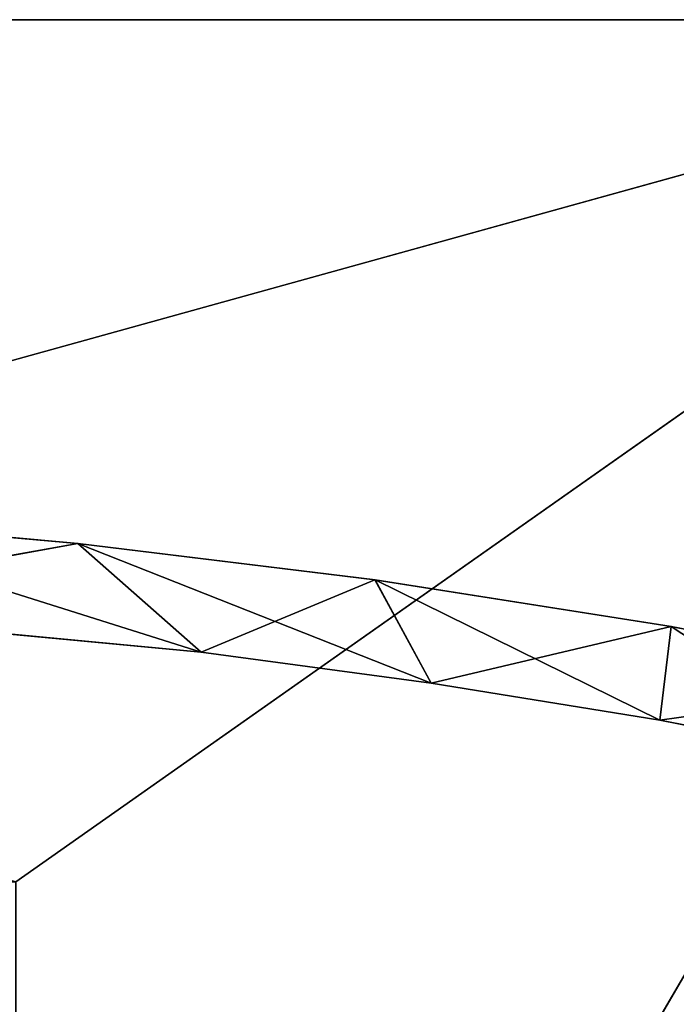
# Model space of a CAD drawing. Extents: x 616 to 1402, y -13 to 84.
# Tile 36 of 123: x 723 to 737, y 63 to 84. Entities that reach past the tile are written whole.
import ezdxf

# ---------------------------------------------------------------- set-up
doc = ezdxf.new("R2010")
doc.units = 0
doc.header["$LTSCALE"] = 25.4
doc.layers.get('0').update_dxf_attribs({"color": 13, "linetype": 'CONTINUOUS'})

# ---------------------------------------------------------------- blocks, each defined once
blk = doc.blocks.new('ELLIPSES-LED-8140-8182-810')
at = {"color": 7}
for p, q in [((114.18, 150.897, 86.156), (123.333, 149.298, 83.27)), ((114.18, 150.897, 86.156), (123.333, 149.298, 83.27)), ((114.18, 150.897, 86.156), (120.719, 150.576, 85.577)), ((114.18, 150.897, 86.156), (120.719, 150.576, 85.577)), ((120.719, 150.576, 85.577), (114.174, 53.393, 86.157)), ((120.719, 150.576, 85.577), (114.174, 53.393, 86.157)), ((120.719, 150.576, 85.577), (123.333, 149.298, 83.27)), ((120.719, 150.576, 85.577), (123.333, 149.298, 83.27)), ((120.719, 150.576, 85.577), (128.215, 148.934, 82.614)), ((120.719, 150.576, 85.577), (128.215, 148.934, 82.614)), ((120.719, 150.576, 85.577), (127.025, 150.148, 84.805)), ((120.719, 150.576, 85.577), (127.025, 150.148, 84.805)), ((120.719, 150.576, 85.577), (120.719, 53.072, 85.577)), ((120.719, 150.576, 85.577), (120.719, 53.072, 85.577)), ((127.025, 150.148, 84.805), (120.719, 53.072, 85.577)), ((127.025, 150.148, 84.805), (120.719, 53.072, 85.577)), ((127.025, 150.148, 84.805), (127.019, 52.645, 84.806)), ((127.025, 150.148, 84.805), (127.019, 52.645, 84.806)), ((127.025, 150.148, 84.805), (128.215, 148.934, 82.614)), ((127.025, 150.148, 84.805), (128.215, 148.934, 82.614)), ((127.025, 150.148, 84.805), (133.073, 148.496, 81.823)), ((127.025, 150.148, 84.805), (133.073, 148.496, 81.823)), ((127.025, 150.148, 84.805), (133.311, 149.598, 83.812)), ((127.025, 150.148, 84.805), (133.311, 149.598, 83.812)), ((113.237, 149.824, 84.219), (123.333, 149.298, 83.27)), ((113.237, 149.824, 84.219), (123.333, 149.298, 83.27)), ((133.311, 149.598, 83.812), (127.019, 52.645, 84.806)), ((133.311, 149.598, 83.812), (127.019, 52.645, 84.806)), ((133.311, 149.598, 83.812), (133.073, 148.496, 81.823)), ((133.311, 149.598, 83.812), (133.073, 148.496, 81.823)), ((133.311, 149.598, 83.812), (137.711, 148.001, 80.93)), ((133.311, 149.598, 83.812), (137.711, 148.001, 80.93)), ((133.311, 149.598, 83.812), (139.109, 148.969, 82.678)), ((133.311, 149.598, 83.812), (139.109, 148.969, 82.678)), ((133.311, 149.598, 83.812), (133.311, 52.094, 83.812)), ((133.311, 149.598, 83.812), (133.311, 52.094, 83.812)), ((113.237, 52.32, 84.219), (123.333, 149.298, 83.27)), ((113.237, 52.32, 84.219), (123.333, 149.298, 83.27)), ((123.333, 51.794, 83.27), (123.333, 149.298, 83.27)), ((123.333, 149.298, 83.27), (128.215, 148.934, 82.614)), ((123.333, 51.794, 83.27), (123.333, 149.298, 83.27)), ((123.333, 149.298, 83.27), (128.215, 148.934, 82.614)), ((123.333, 51.794, 83.27), (128.215, 148.934, 82.614)), ((123.333, 51.794, 83.27), (128.215, 148.934, 82.614)), ((128.214, 51.43, 82.614), (128.215, 148.934, 82.614)), ((128.214, 51.43, 82.614), (128.215, 148.934, 82.614)), ((128.215, 148.934, 82.614), (133.073, 148.496, 81.823)), ((128.215, 148.934, 82.614), (133.073, 148.496, 81.823)), ((139.109, 148.969, 82.678), (133.311, 52.094, 83.812)), ((139.109, 148.969, 82.678), (133.311, 52.094, 83.812)), ((128.214, 51.43, 82.614), (133.073, 148.496, 81.823)), ((128.214, 51.43, 82.614), (133.073, 148.496, 81.823)), ((133.073, 50.992, 81.823), (133.073, 148.496, 81.823)), ((133.073, 148.496, 81.823), (137.711, 148.001, 80.93)), ((133.073, 50.992, 81.823), (133.073, 148.496, 81.823)), ((133.073, 148.496, 81.823), (137.711, 148.001, 80.93)), ((133.073, 50.992, 81.823), (137.711, 148.001, 80.93)), ((133.073, 50.992, 81.823), (137.711, 148.001, 80.93)), ((53.401, 108.686, 96.686), (145.401, 108.686, 96.686)), ((145.401, 108.686, 96.686), (53.401, 107.686, 96.686)), ((145.401, 108.686, 96.686), (53.401, 107.686, 96.686)), ((53.401, 108.686, 96.686), (145.401, 108.686, 96.686)), ((145.401, 108.686, 96.686), (119.401, 108.686, 78.394)), ((145.401, 108.686, 96.686), (119.401, 108.686, 78.394)), ((145.401, 107.686, 96.686), (53.401, 107.686, 96.686)), ((145.401, 107.686, 96.686), (53.401, 107.686, 96.686)), ((97.614, 107.686, 14.694), (145.401, 107.686, 96.686)), ((97.614, 107.686, 14.694), (145.401, 107.686, 96.686)), ((53.401, 57.686, 96.686), (145.401, 57.686, 96.686)), ((53.401, 56.686, 96.686), (145.401, 57.686, 96.686)), ((53.401, 57.686, 96.686), (145.401, 57.686, 96.686)), ((53.401, 56.686, 96.686), (145.401, 57.686, 96.686)), ((145.401, 56.686, 96.686), (53.401, 56.686, 96.686)), ((145.401, 56.686, 96.686), (53.401, 56.686, 96.686)), ((79.401, 56.686, 78.394), (145.401, 56.686, 96.686)), ((79.401, 56.686, 78.394), (145.401, 56.686, 96.686)), ((119.401, 56.686, 78.394), (145.401, 56.686, 96.686)), ((119.401, 56.686, 78.394), (145.401, 56.686, 96.686)), ((120.719, 53.072, 85.577), (114.174, 53.393, 86.157)), ((120.719, 53.072, 85.577), (114.174, 53.393, 86.157)), ((120.719, 53.072, 85.577), (113.237, 52.32, 84.219)), ((120.719, 53.072, 85.577), (113.237, 52.32, 84.219)), ((127.019, 52.645, 84.806), (120.719, 53.072, 85.577)), ((120.719, 53.072, 85.577), (123.333, 51.794, 83.27)), ((120.719, 53.072, 85.577), (123.333, 51.794, 83.27)), ((127.019, 52.645, 84.806), (120.719, 53.072, 85.577)), ((127.019, 52.645, 84.806), (123.333, 51.794, 83.27)), ((127.019, 52.645, 84.806), (123.333, 51.794, 83.27)), ((133.311, 52.094, 83.812), (127.019, 52.645, 84.806)), ((127.019, 52.645, 84.806), (128.214, 51.43, 82.614)), ((127.019, 52.645, 84.806), (128.214, 51.43, 82.614)), ((133.311, 52.094, 83.812), (127.019, 52.645, 84.806)), ((123.333, 51.794, 83.27), (113.237, 52.32, 84.219)), ((123.333, 51.794, 83.27), (113.237, 52.32, 84.219)), ((133.311, 52.094, 83.812), (128.214, 51.43, 82.614)), ((133.311, 52.094, 83.812), (128.214, 51.43, 82.614)), ((133.311, 52.094, 83.812), (133.073, 50.992, 81.823)), ((133.311, 52.094, 83.812), (133.073, 50.992, 81.823)), ((139.121, 51.464, 82.675), (133.311, 52.094, 83.812)), ((139.121, 51.464, 82.675), (133.311, 52.094, 83.812)), ((128.214, 51.43, 82.614), (123.333, 51.794, 83.27)), ((128.214, 51.43, 82.614), (123.333, 51.794, 83.27)), ((133.073, 50.992, 81.823), (128.214, 51.43, 82.614)), ((133.073, 50.992, 81.823), (128.214, 51.43, 82.614)), ((139.121, 51.464, 82.675), (133.073, 50.992, 81.823)), ((139.121, 51.464, 82.675), (133.073, 50.992, 81.823)), ((137.712, 50.497, 80.93), (133.073, 50.992, 81.823)), ((137.712, 50.497, 80.93), (133.073, 50.992, 81.823))]:
    blk.add_line(p, q, dxfattribs=at)
mesh = blk.add_polyface(dxfattribs=at)
corners = [(114.18, 150.897, 86.156), (123.333, 149.298, 83.27), (113.237, 149.824, 84.219)]
mesh.append_faces([[corners[k] for k in face] for face in [(0, 1, 2)]], dxfattribs={"color": 7})
mesh = blk.add_polyface(dxfattribs=at)
corners = [(120.719, 150.576, 85.577), (114.18, 150.897, 86.156), (114.174, 53.393, 86.157)]
mesh.append_faces([[corners[k] for k in face] for face in [(0, 1, 2)]], dxfattribs={"color": 7})
mesh = blk.add_polyface(dxfattribs=at)
corners = [(114.18, 150.897, 86.156), (120.719, 150.576, 85.577), (123.333, 149.298, 83.27)]
mesh.append_faces([[corners[k] for k in face] for face in [(0, 1, 2)]], dxfattribs={"color": 7})
mesh = blk.add_polyface(dxfattribs=at)
corners = [(120.719, 150.576, 85.577), (114.174, 53.393, 86.157), (120.719, 53.072, 85.577)]
mesh.append_faces([[corners[k] for k in face] for face in [(0, 1, 2)]], dxfattribs={"color": 7})
mesh = blk.add_polyface(dxfattribs=at)
corners = [(120.719, 150.576, 85.577), (128.215, 148.934, 82.614), (123.333, 149.298, 83.27)]
mesh.append_faces([[corners[k] for k in face] for face in [(0, 1, 2)]], dxfattribs={"color": 7})
mesh = blk.add_polyface(dxfattribs=at)
corners = [(120.719, 150.576, 85.577), (127.025, 150.148, 84.805), (128.215, 148.934, 82.614)]
mesh.append_faces([[corners[k] for k in face] for face in [(0, 1, 2)]], dxfattribs={"color": 7})
mesh = blk.add_polyface(dxfattribs=at)
corners = [(127.025, 150.148, 84.805), (120.719, 150.576, 85.577), (120.719, 53.072, 85.577)]
mesh.append_faces([[corners[k] for k in face] for face in [(0, 1, 2)]], dxfattribs={"color": 7})
mesh = blk.add_polyface(dxfattribs=at)
corners = [(127.025, 150.148, 84.805), (120.719, 53.072, 85.577), (127.019, 52.645, 84.806)]
mesh.append_faces([[corners[k] for k in face] for face in [(0, 1, 2)]], dxfattribs={"color": 7})
mesh = blk.add_polyface(dxfattribs=at)
corners = [(133.311, 149.598, 83.812), (127.025, 150.148, 84.805), (127.019, 52.645, 84.806)]
mesh.append_faces([[corners[k] for k in face] for face in [(0, 1, 2)]], dxfattribs={"color": 7})
mesh = blk.add_polyface(dxfattribs=at)
corners = [(127.025, 150.148, 84.805), (133.073, 148.496, 81.823), (128.215, 148.934, 82.614)]
mesh.append_faces([[corners[k] for k in face] for face in [(0, 1, 2)]], dxfattribs={"color": 7})
mesh = blk.add_polyface(dxfattribs=at)
corners = [(127.025, 150.148, 84.805), (133.311, 149.598, 83.812), (133.073, 148.496, 81.823)]
mesh.append_faces([[corners[k] for k in face] for face in [(0, 1, 2)]], dxfattribs={"color": 7})
mesh = blk.add_polyface(dxfattribs=at)
corners = [(123.333, 149.298, 83.27), (113.237, 52.32, 84.219), (113.237, 149.824, 84.219)]
mesh.append_faces([[corners[k] for k in face] for face in [(0, 1, 2)]], dxfattribs={"color": 7})
mesh = blk.add_polyface(dxfattribs=at)
corners = [(133.311, 149.598, 83.812), (127.019, 52.645, 84.806), (133.311, 52.094, 83.812)]
mesh.append_faces([[corners[k] for k in face] for face in [(0, 1, 2)]], dxfattribs={"color": 7})
mesh = blk.add_polyface(dxfattribs=at)
corners = [(133.311, 149.598, 83.812), (137.711, 148.001, 80.93), (133.073, 148.496, 81.823)]
mesh.append_faces([[corners[k] for k in face] for face in [(0, 1, 2)]], dxfattribs={"color": 7})
mesh = blk.add_polyface(dxfattribs=at)
corners = [(133.311, 149.598, 83.812), (139.109, 148.969, 82.678), (137.711, 148.001, 80.93)]
mesh.append_faces([[corners[k] for k in face] for face in [(0, 1, 2)]], dxfattribs={"color": 7})
mesh = blk.add_polyface(dxfattribs=at)
corners = [(139.109, 148.969, 82.678), (133.311, 149.598, 83.812), (133.311, 52.094, 83.812)]
mesh.append_faces([[corners[k] for k in face] for face in [(0, 1, 2)]], dxfattribs={"color": 7})
mesh = blk.add_polyface(dxfattribs=at)
corners = [(123.333, 51.794, 83.27), (113.237, 52.32, 84.219), (123.333, 149.298, 83.27)]
mesh.append_faces([[corners[k] for k in face] for face in [(0, 1, 2)]], dxfattribs={"color": 7})
mesh = blk.add_polyface(dxfattribs=at)
corners = [(128.215, 148.934, 82.614), (123.333, 51.794, 83.27), (123.333, 149.298, 83.27)]
mesh.append_faces([[corners[k] for k in face] for face in [(0, 1, 2)]], dxfattribs={"color": 7})
mesh = blk.add_polyface(dxfattribs=at)
corners = [(128.215, 148.934, 82.614), (128.214, 51.43, 82.614), (123.333, 51.794, 83.27)]
mesh.append_faces([[corners[k] for k in face] for face in [(0, 1, 2)]], dxfattribs={"color": 7})
mesh = blk.add_polyface(dxfattribs=at)
corners = [(133.073, 148.496, 81.823), (128.214, 51.43, 82.614), (128.215, 148.934, 82.614)]
mesh.append_faces([[corners[k] for k in face] for face in [(0, 1, 2)]], dxfattribs={"color": 7})
mesh = blk.add_polyface(dxfattribs=at)
corners = [(139.121, 51.464, 82.675), (139.109, 148.969, 82.678), (133.311, 52.094, 83.812)]
mesh.append_faces([[corners[k] for k in face] for face in [(0, 1, 2)]], dxfattribs={"color": 7})
mesh = blk.add_polyface(dxfattribs=at)
corners = [(133.073, 50.992, 81.823), (128.214, 51.43, 82.614), (133.073, 148.496, 81.823)]
mesh.append_faces([[corners[k] for k in face] for face in [(0, 1, 2)]], dxfattribs={"color": 7})
mesh = blk.add_polyface(dxfattribs=at)
corners = [(137.711, 148.001, 80.93), (133.073, 50.992, 81.823), (133.073, 148.496, 81.823)]
mesh.append_faces([[corners[k] for k in face] for face in [(0, 1, 2)]], dxfattribs={"color": 7})
mesh = blk.add_polyface(dxfattribs=at)
corners = [(137.712, 50.497, 80.93), (133.073, 50.992, 81.823), (137.711, 148.001, 80.93)]
mesh.append_faces([[corners[k] for k in face] for face in [(0, 1, 2)]], dxfattribs={"color": 7})
mesh = blk.add_polyface(dxfattribs=at)
corners = [(145.401, 108.686, 96.686), (119.401, 108.686, 78.394), (53.401, 108.686, 96.686)]
mesh.append_faces([[corners[k] for k in face] for face in [(0, 1, 2)]], dxfattribs={"color": 7})
mesh = blk.add_polyface(dxfattribs=at)
corners = [(145.401, 108.686, 96.686), (53.401, 107.686, 96.686), (145.401, 107.686, 96.686)]
mesh.append_faces([[corners[k] for k in face] for face in [(0, 1, 2)]], dxfattribs={"color": 7})
mesh = blk.add_polyface(dxfattribs=at)
corners = [(145.401, 108.686, 96.686), (53.401, 108.686, 96.686), (53.401, 107.686, 96.686)]
mesh.append_faces([[corners[k] for k in face] for face in [(0, 1, 2)]], dxfattribs={"color": 7})
mesh = blk.add_polyface(dxfattribs=at)
corners = [(145.401, 108.686, 96.686), (119.401, 108.686, 38.394), (119.401, 108.686, 78.394)]
mesh.append_faces([[corners[k] for k in face] for face in [(0, 1, 2)]], dxfattribs={"color": 7})
mesh = blk.add_polyface(dxfattribs=at)
corners = [(145.401, 108.686, 96.686), (140.152, 108.686, 18.971), (119.401, 108.686, 38.394)]
mesh.append_faces([[corners[k] for k in face] for face in [(0, 1, 2)]], dxfattribs={"color": 7})
mesh = blk.add_polyface(dxfattribs=at)
corners = [(53.401, 107.686, 96.686), (97.614, 107.686, 14.694), (145.401, 107.686, 96.686)]
mesh.append_faces([[corners[k] for k in face] for face in [(0, 1, 2)]], dxfattribs={"color": 7})
mesh = blk.add_polyface(dxfattribs=at)
corners = [(145.401, 107.686, 96.686), (97.614, 107.686, 14.694), (104.991, 107.686, 14.762)]
mesh.append_faces([[corners[k] for k in face] for face in [(0, 1, 2)]], dxfattribs={"color": 7})
mesh = blk.add_polyface(dxfattribs=at)
corners = [(145.401, 107.686, 96.686), (104.991, 107.686, 14.762), (112.326, 107.686, 15.093)]
mesh.append_faces([[corners[k] for k in face] for face in [(0, 1, 2)]], dxfattribs={"color": 7})
mesh = blk.add_polyface(dxfattribs=at)
corners = [(145.401, 107.686, 96.686), (112.326, 107.686, 15.093), (119.564, 107.686, 15.685)]
mesh.append_faces([[corners[k] for k in face] for face in [(0, 1, 2)]], dxfattribs={"color": 7})
mesh = blk.add_polyface(dxfattribs=at)
corners = [(145.401, 107.686, 96.686), (119.564, 107.686, 15.685), (126.649, 107.686, 16.533)]
mesh.append_faces([[corners[k] for k in face] for face in [(0, 1, 2)]], dxfattribs={"color": 7})
mesh = blk.add_polyface(dxfattribs=at)
corners = [(145.401, 107.686, 96.686), (126.649, 107.686, 16.533), (133.529, 107.686, 17.631)]
mesh.append_faces([[corners[k] for k in face] for face in [(0, 1, 2)]], dxfattribs={"color": 7})
mesh = blk.add_polyface(dxfattribs=at)
corners = [(145.401, 57.686, 96.686), (104.991, 57.686, 14.762), (53.401, 57.686, 96.686)]
mesh.append_faces([[corners[k] for k in face] for face in [(0, 1, 2)]], dxfattribs={"color": 7})
mesh = blk.add_polyface(dxfattribs=at)
corners = [(145.401, 57.686, 96.686), (53.401, 57.686, 96.686), (53.401, 56.686, 96.686)]
mesh.append_faces([[corners[k] for k in face] for face in [(0, 1, 2)]], dxfattribs={"color": 7})
mesh = blk.add_polyface(dxfattribs=at)
corners = [(145.401, 57.686, 96.686), (53.401, 56.686, 96.686), (145.401, 56.686, 96.686)]
mesh.append_faces([[corners[k] for k in face] for face in [(0, 1, 2)]], dxfattribs={"color": 7})
mesh = blk.add_polyface(dxfattribs=at)
corners = [(145.401, 57.686, 96.686), (112.326, 57.686, 15.093), (104.991, 57.686, 14.762)]
mesh.append_faces([[corners[k] for k in face] for face in [(0, 1, 2)]], dxfattribs={"color": 7})
mesh = blk.add_polyface(dxfattribs=at)
corners = [(145.401, 57.686, 96.686), (119.564, 57.686, 15.685), (112.326, 57.686, 15.093)]
mesh.append_faces([[corners[k] for k in face] for face in [(0, 1, 2)]], dxfattribs={"color": 7})
mesh = blk.add_polyface(dxfattribs=at)
corners = [(145.401, 57.686, 96.686), (126.649, 57.686, 16.533), (119.564, 57.686, 15.685)]
mesh.append_faces([[corners[k] for k in face] for face in [(0, 1, 2)]], dxfattribs={"color": 7})
mesh = blk.add_polyface(dxfattribs=at)
corners = [(145.401, 57.686, 96.686), (133.529, 57.686, 17.631), (126.649, 57.686, 16.533)]
mesh.append_faces([[corners[k] for k in face] for face in [(0, 1, 2)]], dxfattribs={"color": 7})
mesh = blk.add_polyface(dxfattribs=at)
corners = [(53.401, 56.686, 96.686), (79.401, 56.686, 78.394), (145.401, 56.686, 96.686)]
mesh.append_faces([[corners[k] for k in face] for face in [(0, 1, 2)]], dxfattribs={"color": 7})
mesh = blk.add_polyface(dxfattribs=at)
corners = [(145.401, 56.686, 96.686), (79.401, 56.686, 78.394), (119.401, 56.686, 78.394)]
mesh.append_faces([[corners[k] for k in face] for face in [(0, 1, 2)]], dxfattribs={"color": 7})
mesh = blk.add_polyface(dxfattribs=at)
corners = [(145.401, 56.686, 96.686), (119.401, 56.686, 78.394), (119.401, 56.686, 38.394)]
mesh.append_faces([[corners[k] for k in face] for face in [(0, 1, 2)]], dxfattribs={"color": 7})
mesh = blk.add_polyface(dxfattribs=at)
corners = [(145.401, 56.686, 96.686), (119.401, 56.686, 38.394), (145.401, 56.686, 20.254)]
mesh.append_faces([[corners[k] for k in face] for face in [(0, 1, 2)]], dxfattribs={"color": 7})
mesh = blk.add_polyface(dxfattribs=at)
corners = [(114.174, 53.393, 86.157), (113.237, 52.32, 84.219), (120.719, 53.072, 85.577)]
mesh.append_faces([[corners[k] for k in face] for face in [(0, 1, 2)]], dxfattribs={"color": 7})
mesh = blk.add_polyface(dxfattribs=at)
corners = [(120.719, 53.072, 85.577), (113.237, 52.32, 84.219), (123.333, 51.794, 83.27)]
mesh.append_faces([[corners[k] for k in face] for face in [(0, 1, 2)]], dxfattribs={"color": 7})
mesh = blk.add_polyface(dxfattribs=at)
corners = [(120.719, 53.072, 85.577), (123.333, 51.794, 83.27), (127.019, 52.645, 84.806)]
mesh.append_faces([[corners[k] for k in face] for face in [(0, 1, 2)]], dxfattribs={"color": 7})
mesh = blk.add_polyface(dxfattribs=at)
corners = [(127.019, 52.645, 84.806), (123.333, 51.794, 83.27), (128.214, 51.43, 82.614)]
mesh.append_faces([[corners[k] for k in face] for face in [(0, 1, 2)]], dxfattribs={"color": 7})
mesh = blk.add_polyface(dxfattribs=at)
corners = [(127.019, 52.645, 84.806), (128.214, 51.43, 82.614), (133.311, 52.094, 83.812)]
mesh.append_faces([[corners[k] for k in face] for face in [(0, 1, 2)]], dxfattribs={"color": 7})
mesh = blk.add_polyface(dxfattribs=at)
corners = [(133.311, 52.094, 83.812), (128.214, 51.43, 82.614), (133.073, 50.992, 81.823)]
mesh.append_faces([[corners[k] for k in face] for face in [(0, 1, 2)]], dxfattribs={"color": 7})
mesh = blk.add_polyface(dxfattribs=at)
corners = [(133.311, 52.094, 83.812), (133.073, 50.992, 81.823), (139.121, 51.464, 82.675)]
mesh.append_faces([[corners[k] for k in face] for face in [(0, 1, 2)]], dxfattribs={"color": 7})
mesh = blk.add_polyface(dxfattribs=at)
corners = [(139.121, 51.464, 82.675), (133.073, 50.992, 81.823), (137.712, 50.497, 80.93)]
mesh.append_faces([[corners[k] for k in face] for face in [(0, 1, 2)]], dxfattribs={"color": 7})

msp = doc.modelspace()

# ---------------------------------------------------------------- block references
at = {"color": 0, "extrusion": (0, 1, -5.27356e-16), "rotation": 180}
msp.add_blockref('ELLIPSES-LED-8140-8182-810', (-603.255, 1371.71, -12.686), dxfattribs=at)

doc.saveas('drawing.dxf')
